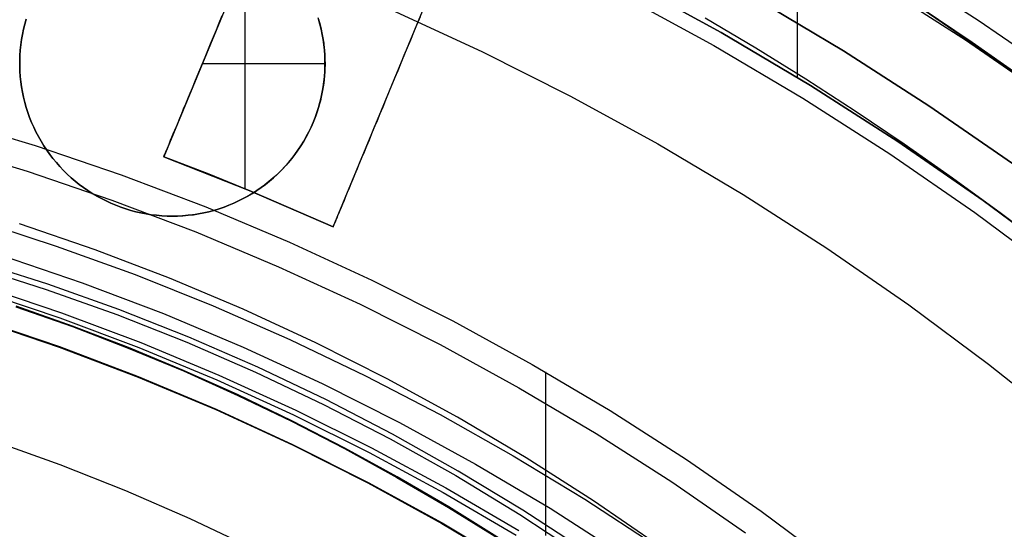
# Model space of a CAD drawing. Header units: millimetres. Extents: x 9001 to 10165, y -167 to 850.
# Tile 128 of 216: x 9588.22 to 9596.28, y 500.18 to 504.35. Entities that reach past the tile are written whole.
import ezdxf

# ---------------------------------------------------------------- set-up
doc = ezdxf.new("R2010")
doc.units = ezdxf.units.MM
for name, color, linetype in [('1', 7, 'Continuous'), ('COLOR EXT', 7, 'Continuous'), ('luz', 7, 'Continuous')]:
    doc.layers.add(name, color=color, linetype=linetype)

msp = doc.modelspace()

# ---------------------------------------------------------------- linework, layer by layer
at = {"layer": '1', "color": 250, "true_color": 0x111111}
for p, q in [((9594.5816, 505.0361, 250.75), (9594.5816, 503.8735, 250.75)), ((9595.2146, 504.6584, 250.75), (9595.9595, 504.1814, 250.75)), ((9595.2146, 504.6584, 246.75), (9595.9595, 504.1814, 246.75)), ((9593.9587, 504.2406, 250.75), (9593.213, 504.6485, 250.75)), ((9593.213, 504.6485, 246.75), (9593.9587, 504.2406, 246.75)), ((9593.157, 504.5418, 236.4877), (9593.899, 504.1358, 236.4877)), ((9595.5098, 504.5011, 98.1904), (9596.175, 504.045, 98.1904)), ((9591.2599, 504.4271, 236.8644), (9591.9992, 504.0867, 236.8644)), ((9596.0139, 504.16, 242.75), (9595.5973, 504.4403, 242.75)), ((9594.242, 504.1128, 242.75), (9593.8269, 504.3583, 242.75)), ((9594.6899, 503.8071, 250.75), (9593.9587, 504.2406, 250.75)), ((9593.9587, 504.2406, 246.75), (9594.6899, 503.8071, 246.75)), ((9595.9595, 504.1814, 250.75), (9596.6874, 503.6789, 250.75)), ((9595.9595, 504.1814, 246.75), (9596.6874, 503.6789, 246.75)), ((9593.899, 504.1358, 236.4877), (9594.6266, 503.7045, 236.4877)), ((9594.6523, 503.8592, 242.75), (9594.242, 504.1128, 242.75)), ((9596.4251, 503.8716, 242.75), (9596.0139, 504.16, 242.75)), ((9591.9992, 504.0867, 236.8644), (9592.7262, 503.721, 236.8644)), ((9596.175, 504.045, 98.1904), (9596.8245, 503.5666, 98.1904)), ((9595.0576, 503.5976, 242.75), (9594.6523, 503.8592, 242.75)), ((9595.4057, 503.3487, 250.75), (9594.6899, 503.8071, 250.75)), ((9594.6899, 503.8071, 246.75), (9595.4057, 503.3487, 246.75)), ((9592.7262, 503.721, 236.8644), (9593.4402, 503.3304, 236.8644)), ((9594.6266, 503.7045, 236.4877), (9595.3389, 503.2483, 236.4877)), ((9587.6329, 503.5311, 96.1312), (9588.3434, 503.3164, 96.1312)), ((9587.6329, 503.5311, 48.3312), (9588.3434, 503.3164, 48.3312)), ((9595.458, 503.3282, 242.75), (9595.0576, 503.5976, 242.75)), ((9587.5729, 503.3192, 231.0025), (9588.2761, 503.1068, 231.0025)), ((9588.3434, 503.3164, 96.1312), (9589.046, 503.0773, 96.1312)), ((9588.3434, 503.3164, 48.3312), (9589.046, 503.0773, 48.3312)), ((9593.4402, 503.3304, 236.8644), (9594.1403, 502.9154, 236.8644)), ((9596.1052, 502.8658, 250.75), (9595.4057, 503.3487, 250.75)), ((9595.4057, 503.3487, 246.75), (9596.1052, 502.8658, 246.75)), ((9595.8532, 503.051, 242.75), (9595.458, 503.3282, 242.75)), ((9595.3389, 503.2483, 236.4877), (9596.035, 502.7678, 236.4877)), ((9588.2761, 503.1068, 231.0025), (9588.9715, 502.8701, 231.0025)), ((9589.046, 503.0773, 96.1312), (9589.74, 502.8141, 96.1312)), ((9589.046, 503.0773, 48.3312), (9589.74, 502.8141, 48.3312)), ((9596.2431, 502.7664, 242.75), (9595.8532, 503.051, 242.75)), ((9594.1403, 502.9154, 236.8644), (9594.8256, 502.4765, 236.8644)), ((9588.9715, 502.8701, 231.0025), (9589.6584, 502.6096, 231.0025)), ((9589.74, 502.8141, 96.1312), (9590.4244, 502.5271, 96.1312)), ((9589.74, 502.8141, 48.3312), (9590.4244, 502.5271, 48.3312)), ((9596.7877, 502.3591, 250.75), (9596.1052, 502.8658, 250.75)), ((9596.1052, 502.8658, 246.75), (9596.7877, 502.3591, 246.75)), ((9596.035, 502.7678, 236.4877), (9596.7142, 502.2636, 236.4877)), ((9596.6277, 502.4743, 242.75), (9596.2431, 502.7664, 242.75)), ((9587.8623, 502.7071, 222.7), (9588.5156, 502.4948, 222.7)), ((9588.8324, 502.4643, 222.7), (9588.2136, 502.6769, 222.7)), ((9589.6584, 502.6096, 231.0025), (9590.3358, 502.3256, 231.0025)), ((9588.5156, 502.4948, 222.7), (9589.1616, 502.261, 222.7)), ((9590.4244, 502.5271, 96.1312), (9591.0986, 502.2167, 96.1312)), ((9590.4244, 502.5271, 48.3312), (9591.0986, 502.2167, 48.3312)), ((9588.0565, 502.423, 231.7015), (9588.7285, 502.1944, 231.7015)), ((9589.4436, 502.2309, 222.7), (9588.8324, 502.4643, 222.7)), ((9594.8256, 502.4765, 236.8644), (9595.4954, 502.0142, 236.8644)), ((9587.8457, 502.3269, 96.1312), (9588.4317, 502.1404, 96.1312)), ((9588.446, 502.1816, 48.3312), (9587.8587, 502.3686, 48.3312)), ((9590.3358, 502.3256, 231.0025), (9591.0031, 502.0183, 231.0025)), ((9589.1616, 502.261, 222.7), (9589.7995, 502.006, 222.7)), ((9587.9027, 502.1679, 48.3312), (9588.5588, 501.9472, 48.3312)), ((9589.0266, 501.9749, 48.3312), (9588.446, 502.1816, 48.3312)), ((9588.7285, 502.1944, 231.7015), (9589.3922, 501.9427, 231.7015)), ((9590.0466, 501.9769, 222.7), (9589.4436, 502.2309, 222.7)), ((9591.0986, 502.2167, 96.1312), (9591.7616, 501.8832, 96.1312)), ((9591.0986, 502.2167, 48.3312), (9591.7616, 501.8832, 48.3312)), ((9587.8896, 502.1266, 96.1312), (9588.5443, 501.9064, 96.1312)), ((9588.4317, 502.1404, 96.1312), (9589.0111, 501.9341, 96.1312)), ((9588.1855, 501.9984, 144.4031), (9588.6477, 501.8357, 144.4031)), ((9588.6491, 501.8396, 223.4679), (9588.1868, 502.0024, 223.4679)), ((9589.7995, 502.006, 222.7), (9590.4286, 501.7301, 222.7)), ((9591.0031, 502.0183, 231.0025), (9591.6593, 501.6882, 231.0025)), ((9595.4954, 502.0142, 236.8644), (9596.1488, 501.529, 236.8644)), ((9588.5588, 501.9472, 48.3312), (9589.2069, 501.7043, 48.3312)), ((9589.0111, 501.9341, 96.1312), (9589.5832, 501.7084, 96.1312)), ((9589.5999, 501.7487, 48.3312), (9589.0266, 501.9749, 48.3312)), ((9589.3922, 501.9427, 231.7015), (9590.0468, 501.6682, 231.7015)), ((9590.6407, 501.7028, 222.7), (9590.0466, 501.9769, 222.7)), ((9588.5392, 501.6682, 107.4778), (9587.8855, 501.8906, 107.4778)), ((9587.8855, 501.8906, 125.9405), (9588.5392, 501.6682, 125.9405)), ((9587.8868, 501.8945, 225.2), (9588.5406, 501.672, 225.2)), ((9587.8868, 501.8945, 224.334), (9588.5406, 501.672, 224.334)), ((9588.5443, 501.9064, 96.1312), (9589.191, 501.664, 96.1312)), ((9588.6477, 501.8357, 144.4031), (9589.1045, 501.6603, 144.4031)), ((9589.106, 501.6642, 223.4679), (9588.6491, 501.8396, 223.4679)), ((9591.7616, 501.8832, 96.1312), (9592.4128, 501.527, 96.1312)), ((9591.7616, 501.8832, 48.3312), (9592.4128, 501.527, 48.3312)), ((9589.2069, 501.7043, 48.3312), (9589.8464, 501.4394, 48.3312)), ((9589.5832, 501.7084, 96.1312), (9590.1474, 501.4634, 96.1312)), ((9590.1653, 501.5033, 48.3312), (9589.5999, 501.7487, 48.3312)), ((9590.4286, 501.7301, 222.7), (9591.0482, 501.4335, 222.7)), ((9591.2252, 501.4088, 222.7), (9590.6407, 501.7028, 222.7)), ((9591.6593, 501.6882, 231.0025), (9592.3038, 501.3357, 231.0025)), ((9589.1849, 501.4233, 107.4778), (9588.5392, 501.6682, 107.4778)), ((9588.5392, 501.6682, 125.9405), (9589.1849, 501.4233, 125.9405)), ((9588.5406, 501.672, 225.2), (9589.1864, 501.4271, 225.2)), ((9588.5406, 501.672, 224.334), (9589.1864, 501.4271, 224.334)), ((9589.1045, 501.6603, 144.4031), (9589.556, 501.4726, 144.4031)), ((9589.5576, 501.4764, 223.4679), (9589.106, 501.6642, 223.4679)), ((9589.191, 501.664, 96.1312), (9589.8292, 501.3997, 96.1312)), ((9590.0468, 501.6682, 231.7015), (9590.6915, 501.3713, 231.7015)), ((9592.4128, 501.527, 96.1312), (9593.0512, 501.1485, 96.1312)), ((9592.4128, 501.527, 48.3312), (9593.0512, 501.1485, 48.3312)), ((9596.1488, 501.529, 236.8644), (9596.7851, 501.0216, 236.8644)), ((9589.556, 501.4726, 144.4031), (9590.0019, 501.2727, 144.4031)), ((9590.0036, 501.2765, 223.4679), (9589.5576, 501.4764, 223.4679)), ((9589.8464, 501.4394, 48.3312), (9590.4765, 501.1529, 48.3312)), ((9590.1474, 501.4634, 96.1312), (9590.7029, 501.1996, 96.1312)), ((9590.722, 501.2389, 48.3312), (9590.1653, 501.5033, 48.3312)), ((9591.0482, 501.4335, 222.7), (9591.6577, 501.1166, 222.7)), ((9592.5201, 501.4654, 96.1312), (9592.5201, 500.1263, 96.1312)), ((9592.5201, 501.4654, 48.3312), (9592.5201, 500.1784, 48.3312)), ((9589.8217, 501.1563, 107.4778), (9589.1849, 501.4233, 107.4778)), ((9589.1849, 501.4233, 125.9405), (9589.8217, 501.1563, 125.9405)), ((9589.1864, 501.4271, 225.2), (9589.8233, 501.1601, 225.2)), ((9589.1864, 501.4271, 224.334), (9589.8233, 501.1601, 224.334)), ((9589.8292, 501.3997, 96.1312), (9590.4579, 501.1138, 96.1312)), ((9590.6915, 501.3713, 231.7015), (9591.3256, 501.0524, 231.7015)), ((9591.7995, 501.0952, 222.7), (9591.2252, 501.4088, 222.7)), ((9590.0019, 501.2727, 144.4031), (9590.442, 501.0609, 144.4031)), ((9590.4438, 501.0646, 223.4679), (9590.0036, 501.2765, 223.4679)), ((9592.3038, 501.3357, 231.0025), (9592.9357, 500.9611, 231.0025)), ((9590.7029, 501.1996, 96.1312), (9591.2492, 500.9171, 96.1312)), ((9591.2695, 500.9558, 48.3312), (9590.722, 501.2389, 48.3312)), ((9590.4489, 500.8675, 107.4778), (9589.8217, 501.1563, 107.4778)), ((9589.8217, 501.1563, 125.9405), (9590.4489, 500.8675, 125.9405)), ((9589.8233, 501.1601, 225.2), (9590.4506, 500.8712, 225.2)), ((9589.8233, 501.1601, 224.334), (9590.4506, 500.8712, 224.334)), ((9590.4579, 501.1138, 96.1312), (9591.0765, 500.8065, 96.1312)), ((9590.4765, 501.1529, 48.3312), (9591.0965, 500.8449, 48.3312)), ((9591.6577, 501.1166, 222.7), (9592.2564, 500.7797, 222.7)), ((9593.0512, 501.1485, 96.1312), (9593.6762, 500.7482, 96.1312)), ((9593.0512, 501.1485, 48.3312), (9593.6762, 500.7482, 48.3312)), ((9590.442, 501.0609, 144.4031), (9590.8763, 500.8375, 144.4031)), ((9590.8781, 500.8412, 223.4679), (9590.4438, 501.0646, 223.4679)), ((9591.3256, 501.0524, 231.7015), (9591.9483, 500.7117, 231.7015)), ((9592.3628, 500.7625, 222.7), (9591.7995, 501.0952, 222.7)), ((9591.8071, 500.6544, 48.3312), (9591.2695, 500.9558, 48.3312)), ((9592.9357, 500.9611, 231.0025), (9593.5543, 500.5649, 231.0025)), ((9588.0034, 500.8997, 145.4778), (9588.5455, 500.7067, 145.4778)), ((9591.0657, 500.5572, 107.4778), (9590.4489, 500.8675, 107.4778)), ((9590.4489, 500.8675, 125.9405), (9591.0657, 500.5572, 125.9405)), ((9590.4506, 500.8712, 225.2), (9591.0676, 500.5609, 225.2)), ((9590.4506, 500.8712, 224.334), (9591.0676, 500.5609, 224.334)), ((9591.2492, 500.9171, 96.1312), (9591.7857, 500.6164, 96.1312)), ((9590.8763, 500.8375, 144.4031), (9591.3045, 500.6027, 144.4031)), ((9591.3064, 500.6064, 223.4679), (9590.8781, 500.8412, 223.4679)), ((9591.0765, 500.8065, 96.1312), (9591.6843, 500.4783, 96.1312)), ((9591.0965, 500.8449, 48.3312), (9591.7055, 500.516, 48.3312)), ((9588.5455, 500.7067, 145.4778), (9589.0808, 500.4955, 145.4778)), ((9591.9483, 500.7117, 231.7015), (9592.5589, 500.3498, 231.7015)), ((9592.2564, 500.7797, 222.7), (9592.8436, 500.4231, 222.7)), ((9592.9146, 500.4109, 222.7), (9592.3628, 500.7625, 222.7)), ((9593.6762, 500.7482, 96.1312), (9594.287, 500.3266, 96.1312)), ((9593.6762, 500.7482, 48.3312), (9594.287, 500.3266, 48.3312)), ((9592.3343, 500.3351, 48.3312), (9591.8071, 500.6544, 48.3312)), ((9591.6715, 500.2258, 107.4778), (9591.0657, 500.5572, 107.4778)), ((9591.0657, 500.5572, 125.9405), (9591.6715, 500.2258, 125.9405)), ((9591.0676, 500.5609, 225.2), (9591.6735, 500.2294, 225.2)), ((9591.0676, 500.5609, 224.334), (9591.6735, 500.2294, 224.334)), ((9591.3045, 500.6027, 144.4031), (9591.7265, 500.3568, 144.4031)), ((9591.7285, 500.3604, 223.4679), (9591.3064, 500.6064, 223.4679)), ((9591.7857, 500.6164, 96.1312), (9592.3117, 500.2977, 96.1312)), ((9593.5543, 500.5649, 231.0025), (9594.1589, 500.1476, 231.0025)), ((9589.0808, 500.4955, 145.4778), (9589.6087, 500.2663, 145.4778)), ((9591.6843, 500.4783, 96.1312), (9592.2805, 500.1296, 96.1312)), ((9591.7055, 500.516, 48.3312), (9592.303, 500.1665, 48.3312)), ((9592.8436, 500.4231, 222.7), (9593.4187, 500.0474, 222.7)), ((9593.4542, 500.0409, 222.7), (9592.9146, 500.4109, 222.7)), ((9591.7265, 500.3568, 144.4031), (9592.1421, 500.1, 144.4031)), ((9592.1442, 500.1036, 223.4679), (9591.7285, 500.3604, 223.4679)), ((9592.8503, 499.998, 48.3312), (9592.3343, 500.3351, 48.3312)), ((9592.5589, 500.3498, 231.7015), (9593.1566, 499.9669, 231.7015)), ((9594.287, 500.3266, 96.1312), (9594.8829, 499.8842, 96.1312)), ((9594.287, 500.3266, 48.3312), (9594.8829, 499.8842, 48.3312)), ((9589.6087, 500.2663, 145.4778), (9590.1285, 500.0194, 145.4778)), ((9592.2655, 499.8737, 107.4778), (9591.6715, 500.2258, 107.4778)), ((9591.6715, 500.2258, 125.9405), (9592.2655, 499.8737, 125.9405)), ((9591.6735, 500.2294, 225.2), (9592.2676, 499.8772, 225.2)), ((9591.6735, 500.2294, 224.334), (9592.2676, 499.8772, 224.334)), ((9592.3117, 500.2977, 96.1312), (9592.8266, 499.9614, 96.1312))]:
    msp.add_line(p, q, dxfattribs=at)
at = {"layer": 'COLOR EXT', "color": 30, "true_color": 0xff8d00}
for p, q in [((9593.5112, 513.1603, 21.4121), (9589.3957, 503.2247, 21.4121)), ((9590.7816, 502.6506, 21.4121), (9594.8971, 512.5863, 21.4121)), ((9590.7816, 502.6506, 19.7621), (9592.0259, 505.6548, 19.7621)), ((9590.1466, 505.0375, 21.2621), (9589.3957, 503.2247, 21.2621)), ((9590.0578, 504.8229, 21.2621), (9590.0578, 502.9644, 21.2621)), ((9594.2467, 504.5195, 16.2621), (9594.9604, 504.0925, 16.2621)), ((9594.2467, 504.5195, 19.7621), (9594.9604, 504.0925, 19.7621)), ((9594.9604, 504.0925, 18.0121), (9594.2467, 504.5195, 18.0121)), ((9588.2691, 504.3508, 19.7621), (9588.2574, 504.3093, 19.7621)), ((9588.2691, 504.3508, 16.2621), (9588.2574, 504.3093, 16.2621)), ((9588.2574, 504.3093, 18.0121), (9588.2691, 504.3508, 18.0121)), ((9589.8501, 504.3216, 26.3894), (9589.8747, 504.381, 26.4166)), ((9590.6582, 504.3641, 21.2621), (9590.6704, 504.3227, 21.2621)), ((9590.674, 504.3093, 16.2621), (9590.6623, 504.3508, 16.2621)), ((9590.6623, 504.3508, 18.7621), (9590.674, 504.3093, 18.7621)), ((9591.4939, 504.3705, 26.5573), (9591.4673, 504.3062, 26.5512)), ((9588.247, 504.2674, 19.7621), (9588.2382, 504.2252, 19.7621)), ((9588.247, 504.2674, 16.2621), (9588.2382, 504.2252, 16.2621)), ((9588.2382, 504.2252, 18.0121), (9588.247, 504.2674, 18.0121)), ((9588.2574, 504.3093, 19.7621), (9588.247, 504.2674, 19.7621)), ((9588.2574, 504.3093, 16.2621), (9588.247, 504.2674, 16.2621)), ((9588.247, 504.2674, 18.0121), (9588.2574, 504.3093, 18.0121)), ((9589.8021, 504.2057, 26.3282), (9589.8259, 504.2632, 26.3599)), ((9589.8259, 504.2632, 26.3599), (9589.8501, 504.3216, 26.3894)), ((9590.6704, 504.3227, 21.2621), (9590.6812, 504.2809, 21.2621)), ((9590.6844, 504.2674, 16.2621), (9590.674, 504.3093, 16.2621)), ((9590.674, 504.3093, 18.7621), (9590.6844, 504.2674, 18.7621)), ((9590.6812, 504.2809, 21.2621), (9590.6905, 504.2388, 21.2621)), ((9590.6932, 504.2252, 16.2621), (9590.6844, 504.2674, 16.2621)), ((9590.6844, 504.2674, 18.7621), (9590.6932, 504.2252, 18.7621)), ((9591.4673, 504.3062, 26.5512), (9591.4408, 504.2422, 26.5427)), ((9588.2307, 504.1827, 19.7621), (9588.2248, 504.1399, 19.7621)), ((9588.2307, 504.1827, 16.2621), (9588.2248, 504.1399, 16.2621)), ((9588.2248, 504.1399, 18.0121), (9588.2307, 504.1827, 18.0121)), ((9588.2382, 504.2252, 19.7621), (9588.2307, 504.1827, 19.7621)), ((9588.2382, 504.2252, 16.2621), (9588.2307, 504.1827, 16.2621)), ((9588.2307, 504.1827, 18.0121), (9588.2382, 504.2252, 18.0121)), ((9589.7787, 504.1492, 26.2943), (9589.8021, 504.2057, 26.3282)), ((9590.6905, 504.2388, 21.2621), (9590.6984, 504.1964, 21.2621)), ((9590.7006, 504.1827, 16.2621), (9590.6932, 504.2252, 16.2621)), ((9590.6932, 504.2252, 18.7621), (9590.7006, 504.1827, 18.7621)), ((9590.6984, 504.1964, 21.2621), (9590.7048, 504.1538, 21.2621)), ((9590.7066, 504.1399, 16.2621), (9590.7006, 504.1827, 16.2621)), ((9590.7006, 504.1827, 18.7621), (9590.7066, 504.1399, 18.7621)), ((9591.4144, 504.1785, 26.5318), (9591.3882, 504.1151, 26.5185)), ((9591.4408, 504.2422, 26.5427), (9591.4144, 504.1785, 26.5318)), ((9588.2203, 504.097, 19.7621), (9588.2174, 504.054, 19.7621)), ((9588.2203, 504.097, 16.2621), (9588.2174, 504.054, 16.2621)), ((9588.2174, 504.054, 18.0121), (9588.2203, 504.097, 18.0121)), ((9588.2248, 504.1399, 19.7621), (9588.2203, 504.097, 19.7621)), ((9588.2248, 504.1399, 16.2621), (9588.2203, 504.097, 16.2621)), ((9588.2203, 504.097, 18.0121), (9588.2248, 504.1399, 18.0121)), ((9589.7334, 504.0398, 26.2204), (9589.7558, 504.0939, 26.2584)), ((9589.7558, 504.0939, 26.2584), (9589.7787, 504.1492, 26.2943)), ((9590.7048, 504.1538, 21.2621), (9590.7098, 504.1109, 21.2621)), ((9590.711, 504.097, 16.2621), (9590.7066, 504.1399, 16.2621)), ((9590.7066, 504.1399, 18.7621), (9590.711, 504.097, 18.7621)), ((9590.7098, 504.1109, 21.2621), (9590.7132, 504.0679, 21.2621)), ((9590.714, 504.054, 16.2621), (9590.711, 504.097, 16.2621)), ((9590.711, 504.097, 18.7621), (9590.714, 504.054, 18.7621)), ((9591.3882, 504.1151, 26.5185), (9591.3621, 504.0523, 26.5028)), ((9594.9604, 504.0925, 16.2621), (9595.6595, 503.642, 16.2621)), ((9594.9604, 504.0925, 19.7621), (9595.6595, 503.642, 19.7621)), ((9595.6595, 503.642, 18.0121), (9594.9604, 504.0925, 18.0121)), ((9588.2174, 504.054, 19.7621), (9588.2159, 504.0108, 19.7621)), ((9588.2174, 504.054, 16.2621), (9588.2159, 504.0108, 16.2621)), ((9588.2159, 504.0108, 18.0121), (9588.2174, 504.054, 18.0121)), ((9589.7115, 503.987, 26.1803), (9589.7334, 504.0398, 26.2204)), ((9590.7132, 504.0679, 21.2621), (9590.7152, 504.0248, 21.2621)), ((9590.7155, 504.0108, 16.2621), (9590.714, 504.054, 16.2621)), ((9590.714, 504.054, 18.7621), (9590.7155, 504.0108, 18.7621)), ((9590.7152, 504.0248, 21.2621), (9590.7157, 503.9817, 21.2621)), ((9591.3621, 504.0523, 26.5028), (9591.3363, 503.9899, 26.4848)), ((9588.2159, 504.0108, 19.7621), (9588.2159, 503.9677, 19.7621)), ((9588.2159, 504.0108, 16.2621), (9588.2159, 503.9677, 16.2621)), ((9588.2159, 503.9677, 18.0121), (9588.2159, 504.0108, 18.0121)), ((9588.2159, 503.9677, 19.7621), (9588.2174, 503.9246, 19.7621)), ((9588.2159, 503.9677, 16.2621), (9588.2174, 503.9246, 16.2621)), ((9588.2174, 503.9246, 18.0121), (9588.2159, 503.9677, 18.0121)), ((9589.6694, 503.8853, 26.0944), (9589.6902, 503.9354, 26.1383)), ((9589.6902, 503.9354, 26.1383), (9589.7115, 503.987, 26.1803)), ((9590.7157, 503.9852, 21.2621), (9589.7108, 503.9852, 21.2621)), ((9590.7147, 503.9386, 21.2621), (9590.7122, 503.8955, 21.2621)), ((9590.714, 503.9246, 16.2621), (9590.7155, 503.9677, 16.2621)), ((9590.7155, 503.9677, 18.7621), (9590.714, 503.9246, 18.7621)), ((9590.7157, 503.9817, 21.2621), (9590.7147, 503.9386, 21.2621)), ((9590.7155, 503.9677, 16.2621), (9590.7155, 504.0108, 16.2621)), ((9590.7155, 504.0108, 18.7621), (9590.7155, 503.9677, 18.7621)), ((9590.7157, 503.9893, 21.2621), (9590.7157, 503.9893, 16.2621)), ((9591.3363, 503.9899, 26.4848), (9591.3108, 503.9282, 26.4644)), ((9588.2174, 503.9246, 19.7621), (9588.2203, 503.8815, 19.7621)), ((9588.2174, 503.9246, 16.2621), (9588.2203, 503.8815, 16.2621)), ((9588.2203, 503.8815, 18.0121), (9588.2174, 503.9246, 18.0121)), ((9588.2203, 503.8815, 19.7621), (9588.2248, 503.8386, 19.7621)), ((9588.2203, 503.8815, 16.2621), (9588.2248, 503.8386, 16.2621)), ((9588.2248, 503.8386, 18.0121), (9588.2203, 503.8815, 18.0121)), ((9589.6492, 503.8366, 26.0486), (9589.6694, 503.8853, 26.0944)), ((9590.7082, 503.8526, 21.2621), (9590.7027, 503.8098, 21.2621)), ((9590.7066, 503.8386, 16.2621), (9590.711, 503.8815, 16.2621)), ((9590.711, 503.8815, 18.7621), (9590.7066, 503.8386, 18.7621)), ((9590.7122, 503.8955, 21.2621), (9590.7082, 503.8526, 21.2621)), ((9590.711, 503.8815, 16.2621), (9590.714, 503.9246, 16.2621)), ((9590.714, 503.9246, 18.7621), (9590.711, 503.8815, 18.7621)), ((9591.2855, 503.8672, 26.4416), (9591.2605, 503.807, 26.4166)), ((9591.3108, 503.9282, 26.4644), (9591.2855, 503.8672, 26.4416)), ((9588.2248, 503.8386, 19.7621), (9588.2307, 503.7958, 19.7621)), ((9588.2248, 503.8386, 16.2621), (9588.2307, 503.7958, 16.2621)), ((9588.2307, 503.7958, 18.0121), (9588.2248, 503.8386, 18.0121)), ((9588.2307, 503.7958, 19.7621), (9588.2382, 503.7533, 19.7621)), ((9588.2307, 503.7958, 16.2621), (9588.2382, 503.7533, 16.2621)), ((9588.2382, 503.7533, 18.0121), (9588.2307, 503.7958, 18.0121)), ((9589.6108, 503.7438, 25.9516), (9589.6297, 503.7894, 26.001)), ((9589.6297, 503.7894, 26.001), (9589.6492, 503.8366, 26.0486)), ((9590.6932, 503.7533, 16.2621), (9590.7006, 503.7958, 16.2621)), ((9590.7006, 503.7958, 18.7621), (9590.6932, 503.7533, 18.7621)), ((9590.7027, 503.8098, 21.2621), (9590.6958, 503.7672, 21.2621)), ((9590.7006, 503.7958, 16.2621), (9590.7066, 503.8386, 16.2621)), ((9590.7066, 503.8386, 18.7621), (9590.7006, 503.7958, 18.7621)), ((9591.2605, 503.807, 26.4166), (9591.2359, 503.7476, 26.3894)), ((9588.2382, 503.7533, 19.7621), (9588.247, 503.7111, 19.7621)), ((9588.2382, 503.7533, 16.2621), (9588.247, 503.7111, 16.2621)), ((9588.247, 503.7111, 18.0121), (9588.2382, 503.7533, 18.0121)), ((9588.247, 503.7111, 19.7621), (9588.2574, 503.6692, 19.7621)), ((9588.247, 503.7111, 16.2621), (9588.2574, 503.6692, 16.2621)), ((9588.2574, 503.6692, 18.0121), (9588.247, 503.7111, 18.0121)), ((9589.575, 503.6574, 25.8479), (9589.5925, 503.6998, 25.9006)), ((9589.5925, 503.6998, 25.9006), (9589.6108, 503.7438, 25.9516)), ((9590.674, 503.6692, 16.2621), (9590.6844, 503.7111, 16.2621)), ((9590.6844, 503.7111, 18.7621), (9590.674, 503.6692, 18.7621)), ((9590.6874, 503.7249, 21.2621), (9590.6776, 503.6829, 21.2621)), ((9590.6844, 503.7111, 16.2621), (9590.6932, 503.7533, 16.2621)), ((9590.6932, 503.7533, 18.7621), (9590.6844, 503.7111, 18.7621)), ((9590.6958, 503.7672, 21.2621), (9590.6874, 503.7249, 21.2621)), ((9591.2117, 503.6891, 26.3599), (9591.1879, 503.6317, 26.3282)), ((9591.2359, 503.7476, 26.3894), (9591.2117, 503.6891, 26.3599)), ((9588.2574, 503.6692, 19.7621), (9588.2691, 503.6277, 19.7621)), ((9588.2574, 503.6692, 16.2621), (9588.2691, 503.6277, 16.2621)), ((9588.2691, 503.6277, 18.0121), (9588.2574, 503.6692, 18.0121)), ((9588.2691, 503.6277, 19.7621), (9588.2823, 503.5866, 19.7621)), ((9588.2691, 503.6277, 16.2621), (9588.2823, 503.5866, 16.2621)), ((9588.2823, 503.5866, 18.0121), (9588.2691, 503.6277, 18.0121)), ((9589.5421, 503.578, 25.7379), (9589.5582, 503.6168, 25.7936)), ((9589.5582, 503.6168, 25.7936), (9589.575, 503.6574, 25.8479)), ((9590.6491, 503.5866, 16.2621), (9590.6623, 503.6277, 16.2621)), ((9590.6623, 503.6277, 18.7621), (9590.6491, 503.5866, 18.7621)), ((9590.6663, 503.6413, 21.2621), (9590.6536, 503.6001, 21.2621)), ((9590.6623, 503.6277, 16.2621), (9590.674, 503.6692, 16.2621)), ((9590.674, 503.6692, 18.7621), (9590.6623, 503.6277, 18.7621)), ((9590.6776, 503.6829, 21.2621), (9590.6663, 503.6413, 21.2621)), ((9591.1879, 503.6317, 26.3282), (9591.1645, 503.5752, 26.2943)), ((9595.6595, 503.642, 16.2621), (9596.3432, 503.1685, 16.2621)), ((9595.6595, 503.642, 19.7621), (9596.3432, 503.1685, 19.7621)), ((9596.3432, 503.1685, 18.0121), (9595.6595, 503.642, 18.0121)), ((9588.2823, 503.5866, 19.7621), (9588.2969, 503.546, 19.7621)), ((9588.2823, 503.5866, 16.2621), (9588.2969, 503.546, 16.2621)), ((9588.2969, 503.546, 18.0121), (9588.2823, 503.5866, 18.0121)), ((9588.2969, 503.546, 19.7621), (9588.3129, 503.5059, 19.7621)), ((9588.2969, 503.546, 16.2621), (9588.3129, 503.5059, 16.2621)), ((9588.3129, 503.5059, 18.0121), (9588.2969, 503.546, 18.0121)), ((9589.5122, 503.5058, 25.6221), (9589.5268, 503.5409, 25.6807)), ((9589.5268, 503.5409, 25.6807), (9589.5421, 503.578, 25.7379)), ((9590.6185, 503.5059, 16.2621), (9590.6345, 503.546, 16.2621)), ((9590.6345, 503.546, 18.7621), (9590.6185, 503.5059, 18.7621)), ((9590.6394, 503.5593, 21.2621), (9590.6239, 503.5191, 21.2621)), ((9590.6345, 503.546, 16.2621), (9590.6491, 503.5866, 16.2621)), ((9590.6491, 503.5866, 18.7621), (9590.6345, 503.546, 18.7621)), ((9590.6536, 503.6001, 21.2621), (9590.6394, 503.5593, 21.2621)), ((9591.1645, 503.5752, 26.2943), (9591.1416, 503.5199, 26.2584)), ((9588.3129, 503.5059, 19.7621), (9588.3303, 503.4664, 19.7621)), ((9588.3129, 503.5059, 16.2621), (9588.3303, 503.4664, 16.2621)), ((9588.3303, 503.4664, 18.0121), (9588.3129, 503.5059, 18.0121)), ((9588.3303, 503.4664, 19.7621), (9588.349, 503.4275, 19.7621)), ((9588.3303, 503.4664, 16.2621), (9588.349, 503.4275, 16.2621)), ((9588.349, 503.4275, 18.0121), (9588.3303, 503.4664, 18.0121)), ((9589.4855, 503.4413, 25.5012), (9589.4984, 503.4726, 25.5623)), ((9589.4984, 503.4726, 25.5623), (9589.5122, 503.5058, 25.6221)), ((9590.5824, 503.4275, 16.2621), (9590.6011, 503.4664, 16.2621)), ((9590.6011, 503.4664, 18.7621), (9590.5824, 503.4275, 18.7621)), ((9590.607, 503.4794, 21.2621), (9590.5887, 503.4403, 21.2621)), ((9590.6011, 503.4664, 16.2621), (9590.6185, 503.5059, 16.2621)), ((9590.6185, 503.5059, 18.7621), (9590.6011, 503.4664, 18.7621)), ((9590.6239, 503.5191, 21.2621), (9590.607, 503.4794, 21.2621)), ((9591.1192, 503.4658, 26.2204), (9591.0973, 503.4129, 26.1803)), ((9591.1416, 503.5199, 26.2584), (9591.1192, 503.4658, 26.2204)), ((9588.349, 503.4275, 19.7621), (9588.3691, 503.3893, 19.7621)), ((9588.349, 503.4275, 16.2621), (9588.3691, 503.3893, 16.2621)), ((9588.3691, 503.3893, 18.0121), (9588.349, 503.4275, 18.0121)), ((9588.3691, 503.3893, 19.7621), (9588.3904, 503.3518, 19.7621)), ((9588.3691, 503.3893, 16.2621), (9588.3904, 503.3518, 16.2621)), ((9588.3904, 503.3518, 18.0121), (9588.3691, 503.3893, 18.0121)), ((9589.4516, 503.3595, 25.3115), (9589.462, 503.3847, 25.3757)), ((9589.462, 503.3847, 25.3757), (9589.4733, 503.412, 25.439)), ((9589.4733, 503.412, 25.439), (9589.4855, 503.4413, 25.5012)), ((9590.541, 503.3518, 16.2621), (9590.5623, 503.3893, 16.2621)), ((9590.5623, 503.3893, 18.7621), (9590.541, 503.3518, 18.7621)), ((9590.5691, 503.4019, 21.2621), (9590.5482, 503.3642, 21.2621)), ((9590.5623, 503.3893, 16.2621), (9590.5824, 503.4275, 16.2621)), ((9590.5824, 503.4275, 18.7621), (9590.5623, 503.3893, 18.7621)), ((9590.5887, 503.4403, 21.2621), (9590.5691, 503.4019, 21.2621)), ((9591.0973, 503.4129, 26.1803), (9591.076, 503.3614, 26.1383)), ((9588.3904, 503.3518, 19.7621), (9588.4131, 503.3151, 19.7621)), ((9588.3904, 503.3518, 16.2621), (9588.4131, 503.3151, 16.2621)), ((9588.4131, 503.3151, 18.0121), (9588.3904, 503.3518, 18.0121)), ((9588.4131, 503.3151, 19.7621), (9588.437, 503.2792, 19.7621)), ((9588.4131, 503.3151, 16.2621), (9588.437, 503.2792, 16.2621)), ((9588.437, 503.2792, 18.0121), (9588.4131, 503.3151, 18.0121)), ((9589.4185, 503.2797, 25.0461), (9589.4255, 503.2964, 25.1135)), ((9589.4255, 503.2964, 25.1135), (9589.4333, 503.3153, 25.1803)), ((9589.4333, 503.3153, 25.1803), (9589.442, 503.3363, 25.2463)), ((9589.442, 503.3363, 25.2463), (9589.4516, 503.3595, 25.3115)), ((9590.5025, 503.291, 21.2621), (9590.4778, 503.2557, 21.2621)), ((9590.4944, 503.2792, 16.2621), (9590.5183, 503.3151, 16.2621)), ((9590.5183, 503.3151, 18.7621), (9590.4944, 503.2792, 18.7621)), ((9590.526, 503.3272, 21.2621), (9590.5025, 503.291, 21.2621)), ((9590.5183, 503.3151, 16.2621), (9590.541, 503.3518, 16.2621)), ((9590.541, 503.3518, 18.7621), (9590.5183, 503.3151, 18.7621)), ((9590.5482, 503.3642, 21.2621), (9590.526, 503.3272, 21.2621)), ((9591.0552, 503.3113, 26.0944), (9591.035, 503.2626, 26.0486)), ((9591.076, 503.3614, 26.1383), (9591.0552, 503.3113, 26.0944)), ((9588.437, 503.2792, 19.7621), (9588.4621, 503.2441, 19.7621)), ((9588.437, 503.2792, 16.2621), (9588.4621, 503.2441, 16.2621)), ((9588.4621, 503.2441, 18.0121), (9588.437, 503.2792, 18.0121)), ((9588.4621, 503.2441, 19.7621), (9588.4884, 503.2099, 19.7621)), ((9588.4621, 503.2441, 16.2621), (9588.4884, 503.2099, 16.2621)), ((9588.4884, 503.2099, 18.0121), (9588.4621, 503.2441, 18.0121)), ((9588.4884, 503.2099, 19.7621), (9588.5159, 503.1766, 19.7621)), ((9588.4884, 503.2099, 16.2621), (9588.5159, 503.1766, 16.2621)), ((9588.5159, 503.1766, 18.0121), (9588.4884, 503.2099, 18.0121)), ((9589.3957, 503.2247, 24.5621), (9589.3962, 503.2258, 24.6319)), ((9589.3957, 503.2247, 21.2621), (9589.3957, 503.2247, 24.5621)), ((9589.7662, 503.0821, 21.2621), (9589.3957, 503.2247, 21.2621)), ((9589.3957, 503.2247, 24.5621), (9590.0936, 502.9496, 24.5621)), ((9590.0936, 502.9496, 22.1621), (9589.3957, 503.2247, 22.1621)), ((9589.3962, 503.2258, 24.6319), (9589.3976, 503.2292, 24.7017)), ((9589.3976, 503.2292, 24.7017), (9589.4, 503.2349, 24.7712)), ((9589.4, 503.2349, 24.7712), (9589.4032, 503.2427, 24.8405)), ((9589.4032, 503.2427, 24.8405), (9589.4074, 503.2528, 24.9095)), ((9589.4074, 503.2528, 24.9095), (9589.4125, 503.2652, 24.978)), ((9589.4125, 503.2652, 24.978), (9589.4185, 503.2797, 25.0461)), ((9590.4155, 503.1766, 16.2621), (9590.443, 503.2099, 16.2621)), ((9590.443, 503.2099, 18.7621), (9590.4155, 503.1766, 18.7621)), ((9590.4519, 503.2212, 21.2621), (9590.4248, 503.1876, 21.2621)), ((9590.443, 503.2099, 16.2621), (9590.4693, 503.2441, 16.2621)), ((9590.4693, 503.2441, 18.7621), (9590.443, 503.2099, 18.7621)), ((9590.4778, 503.2557, 21.2621), (9590.4519, 503.2212, 21.2621)), ((9590.4693, 503.2441, 16.2621), (9590.4944, 503.2792, 16.2621)), ((9590.4944, 503.2792, 18.7621), (9590.4693, 503.2441, 18.7621)), ((9591.0155, 503.2154, 26.001), (9590.9966, 503.1697, 25.9516)), ((9591.035, 503.2626, 26.0486), (9591.0155, 503.2154, 26.001)), ((9588.5159, 503.1766, 19.7621), (9588.5445, 503.1443, 19.7621)), ((9588.5159, 503.1766, 16.2621), (9588.5445, 503.1443, 16.2621)), ((9588.5445, 503.1443, 18.0121), (9588.5159, 503.1766, 18.0121)), ((9588.5445, 503.1443, 19.7621), (9588.5742, 503.113, 19.7621)), ((9588.5445, 503.1443, 16.2621), (9588.5742, 503.113, 16.2621)), ((9588.5742, 503.113, 18.0121), (9588.5445, 503.1443, 18.0121)), ((9590.3572, 503.113, 16.2621), (9590.3869, 503.1443, 16.2621)), ((9590.3869, 503.1443, 18.7621), (9590.3572, 503.113, 18.7621)), ((9590.3966, 503.155, 21.2621), (9590.3672, 503.1234, 21.2621)), ((9590.3869, 503.1443, 16.2621), (9590.4155, 503.1766, 16.2621)), ((9590.4155, 503.1766, 18.7621), (9590.3869, 503.1443, 18.7621)), ((9590.4248, 503.1876, 21.2621), (9590.3966, 503.155, 21.2621)), ((9590.9784, 503.1257, 25.9006), (9590.9608, 503.0834, 25.8479)), ((9590.9966, 503.1697, 25.9516), (9590.9784, 503.1257, 25.9006)), ((9588.5742, 503.113, 19.7621), (9588.605, 503.0828, 19.7621)), ((9588.5742, 503.113, 16.2621), (9588.605, 503.0828, 16.2621)), ((9588.605, 503.0828, 18.0121), (9588.5742, 503.113, 18.0121)), ((9588.605, 503.0828, 19.7621), (9588.6368, 503.0536, 19.7621)), ((9588.605, 503.0828, 16.2621), (9588.6368, 503.0536, 16.2621)), ((9588.6368, 503.0536, 18.0121), (9588.605, 503.0828, 18.0121)), ((9588.6368, 503.0536, 19.7621), (9588.6696, 503.0256, 19.7621)), ((9588.6368, 503.0536, 16.2621), (9588.6696, 503.0256, 16.2621)), ((9588.6696, 503.0256, 18.0121), (9588.6368, 503.0536, 18.0121)), ((9590.1339, 502.9329, 21.2621), (9589.7662, 503.0821, 21.2621)), ((9590.2618, 503.0256, 16.2621), (9590.2946, 503.0536, 16.2621)), ((9590.2946, 503.0536, 18.7621), (9590.2618, 503.0256, 18.7621)), ((9590.3054, 503.0633, 21.2621), (9590.2729, 503.0349, 21.2621)), ((9590.2946, 503.0536, 16.2621), (9590.3264, 503.0828, 16.2621)), ((9590.3264, 503.0828, 18.7621), (9590.2946, 503.0536, 18.7621)), ((9590.3368, 503.0928, 21.2621), (9590.3054, 503.0633, 21.2621)), ((9590.3264, 503.0828, 16.2621), (9590.3572, 503.113, 16.2621)), ((9590.3572, 503.113, 18.7621), (9590.3264, 503.0828, 18.7621)), ((9590.3672, 503.1234, 21.2621), (9590.3368, 503.0928, 21.2621)), ((9590.9608, 503.0834, 25.8479), (9590.944, 503.0428, 25.7936)), ((9588.6696, 503.0256, 19.7621), (9588.7033, 502.9987, 19.7621)), ((9588.6696, 503.0256, 16.2621), (9588.7033, 502.9987, 16.2621)), ((9588.7033, 502.9987, 18.0121), (9588.6696, 503.0256, 18.0121)), ((9588.7033, 502.9987, 19.7621), (9588.738, 502.9729, 19.7621)), ((9588.7033, 502.9987, 16.2621), (9588.738, 502.9729, 16.2621)), ((9588.738, 502.9729, 18.0121), (9588.7033, 502.9987, 18.0121)), ((9588.738, 502.9729, 19.7621), (9588.7735, 502.9484, 19.7621)), ((9588.738, 502.9729, 16.2621), (9588.7735, 502.9484, 16.2621)), ((9588.7735, 502.9484, 18.0121), (9588.738, 502.9729, 18.0121)), ((9590.1579, 502.9484, 16.2621), (9590.1934, 502.9729, 16.2621)), ((9590.1934, 502.9729, 18.7621), (9590.1579, 502.9484, 18.7621)), ((9590.2052, 502.9815, 21.2621), (9590.17, 502.9565, 21.2621)), ((9590.1934, 502.9729, 16.2621), (9590.2281, 502.9987, 16.2621)), ((9590.2281, 502.9987, 18.7621), (9590.1934, 502.9729, 18.7621)), ((9590.2395, 503.0076, 21.2621), (9590.2052, 502.9815, 21.2621)), ((9590.2281, 502.9987, 16.2621), (9590.2618, 503.0256, 16.2621)), ((9590.2618, 503.0256, 18.7621), (9590.2281, 502.9987, 18.7621)), ((9590.2729, 503.0349, 21.2621), (9590.2395, 503.0076, 21.2621)), ((9590.9126, 502.9669, 25.6807), (9590.898, 502.9318, 25.6221)), ((9590.9279, 503.0039, 25.7379), (9590.9126, 502.9669, 25.6807)), ((9590.944, 503.0428, 25.7936), (9590.9279, 503.0039, 25.7379)), ((9588.7735, 502.9484, 19.7621), (9588.8098, 502.9252, 19.7621)), ((9588.7735, 502.9484, 16.2621), (9588.8098, 502.9252, 16.2621)), ((9588.8098, 502.9252, 18.0121), (9588.7735, 502.9484, 18.0121)), ((9588.8098, 502.9252, 19.7621), (9588.8469, 502.9031, 19.7621)), ((9588.8098, 502.9252, 16.2621), (9588.8469, 502.9031, 16.2621)), ((9588.8469, 502.9031, 18.0121), (9588.8098, 502.9252, 18.0121)), ((9588.8469, 502.9031, 19.7621), (9588.8848, 502.8824, 19.7621)), ((9588.8469, 502.9031, 16.2621), (9588.8848, 502.8824, 16.2621)), ((9588.8848, 502.8824, 18.0121), (9588.8469, 502.9031, 18.0121)), ((9590.0624, 502.8909, 19.7621), (9590.0256, 502.8717, 19.7621)), ((9590.0466, 502.8824, 16.2621), (9590.0845, 502.9031, 16.2621)), ((9590.0845, 502.9031, 18.7621), (9590.0466, 502.8824, 18.7621)), ((9590.0985, 502.9113, 19.7621), (9590.0624, 502.8909, 19.7621)), ((9590.0845, 502.9031, 16.2621), (9590.1216, 502.9252, 16.2621)), ((9590.1216, 502.9252, 18.7621), (9590.0845, 502.9031, 18.7621)), ((9590.0936, 502.9496, 24.5621), (9590.7816, 502.6506, 24.5621)), ((9590.7816, 502.6506, 22.1621), (9590.0936, 502.9496, 22.1621)), ((9590.0936, 502.9496, 21.2621), (9590.0936, 502.9496, 24.5621)), ((9590.1339, 502.9329, 19.7621), (9590.0985, 502.9113, 19.7621)), ((9590.1216, 502.9252, 16.2621), (9590.1579, 502.9484, 16.2621)), ((9590.1579, 502.9484, 18.7621), (9590.1216, 502.9252, 18.7621)), ((9590.17, 502.9565, 21.2621), (9590.1339, 502.9329, 21.2621)), ((9590.1339, 502.9329, 21.2621), (9590.1339, 502.9329, 19.7621)), ((9590.7816, 502.6506, 19.7621), (9590.1339, 502.9329, 19.7621)), ((9590.8842, 502.8985, 25.5623), (9590.8713, 502.8672, 25.5012)), ((9590.898, 502.9318, 25.6221), (9590.8842, 502.8985, 25.5623)), ((9588.8848, 502.8824, 19.7621), (9588.9233, 502.863, 19.7621)), ((9588.8848, 502.8824, 16.2621), (9588.9233, 502.863, 16.2621)), ((9588.9233, 502.863, 18.0121), (9588.8848, 502.8824, 18.0121)), ((9588.9233, 502.863, 19.7621), (9588.9625, 502.845, 19.7621)), ((9588.9233, 502.863, 16.2621), (9588.9625, 502.845, 16.2621)), ((9588.9625, 502.845, 18.0121), (9588.9233, 502.863, 18.0121)), ((9588.9625, 502.845, 19.7621), (9589.0023, 502.8283, 19.7621)), ((9588.9625, 502.845, 16.2621), (9589.0023, 502.8283, 16.2621)), ((9589.0023, 502.8283, 18.0121), (9588.9625, 502.845, 18.0121)), ((9589.0023, 502.8283, 19.7621), (9589.0427, 502.813, 19.7621)), ((9589.0023, 502.8283, 16.2621), (9589.0427, 502.813, 16.2621)), ((9589.0427, 502.813, 18.0121), (9589.0023, 502.8283, 18.0121)), ((9589.0427, 502.813, 19.7621), (9589.0835, 502.7991, 19.7621)), ((9589.0427, 502.813, 16.2621), (9589.0835, 502.7991, 16.2621)), ((9589.0835, 502.7991, 18.0121), (9589.0427, 502.813, 18.0121)), ((9589.8728, 502.8074, 19.7621), (9589.8334, 502.7946, 19.7621)), ((9589.8479, 502.7991, 16.2621), (9589.8887, 502.813, 16.2621)), ((9589.8887, 502.813, 18.7621), (9589.8479, 502.7991, 18.7621)), ((9589.9118, 502.8216, 19.7621), (9589.8728, 502.8074, 19.7621)), ((9589.8887, 502.813, 16.2621), (9589.9291, 502.8283, 16.2621)), ((9589.9291, 502.8283, 18.7621), (9589.8887, 502.813, 18.7621)), ((9589.9503, 502.837, 19.7621), (9589.9118, 502.8216, 19.7621)), ((9589.9291, 502.8283, 16.2621), (9589.9689, 502.845, 16.2621)), ((9589.9689, 502.845, 18.7621), (9589.9291, 502.8283, 18.7621)), ((9589.9883, 502.8537, 19.7621), (9589.9503, 502.837, 19.7621)), ((9589.9689, 502.845, 16.2621), (9590.008, 502.863, 16.2621)), ((9590.008, 502.863, 18.7621), (9589.9689, 502.845, 18.7621)), ((9590.0256, 502.8717, 19.7621), (9589.9883, 502.8537, 19.7621)), ((9590.008, 502.863, 16.2621), (9590.0466, 502.8824, 16.2621)), ((9590.0466, 502.8824, 18.7621), (9590.008, 502.863, 18.7621)), ((9590.8478, 502.8106, 25.3757), (9590.8374, 502.7854, 25.3115)), ((9590.8591, 502.8379, 25.439), (9590.8478, 502.8106, 25.3757)), ((9590.8713, 502.8672, 25.5012), (9590.8591, 502.8379, 25.439)), ((9589.0835, 502.7991, 19.7621), (9589.1248, 502.7866, 19.7621)), ((9589.0835, 502.7991, 16.2621), (9589.1248, 502.7866, 16.2621)), ((9589.1248, 502.7866, 18.0121), (9589.0835, 502.7991, 18.0121)), ((9589.1248, 502.7866, 19.7621), (9589.1666, 502.7756, 19.7621)), ((9589.1248, 502.7866, 16.2621), (9589.1666, 502.7756, 16.2621)), ((9589.1666, 502.7756, 18.0121), (9589.1248, 502.7866, 18.0121)), ((9589.1666, 502.7756, 19.7621), (9589.2086, 502.766, 19.7621)), ((9589.1666, 502.7756, 16.2621), (9589.2086, 502.766, 16.2621)), ((9589.2086, 502.766, 18.0121), (9589.1666, 502.7756, 18.0121)), ((9589.2086, 502.766, 19.7621), (9589.251, 502.7578, 19.7621)), ((9589.2086, 502.766, 16.2621), (9589.251, 502.7578, 16.2621)), ((9589.251, 502.7578, 18.0121), (9589.2086, 502.766, 18.0121)), ((9589.251, 502.7578, 19.7621), (9589.2936, 502.7512, 19.7621)), ((9589.251, 502.7578, 16.2621), (9589.2936, 502.7512, 16.2621)), ((9589.2936, 502.7512, 18.0121), (9589.251, 502.7578, 18.0121)), ((9589.2936, 502.7512, 19.7621), (9589.3365, 502.746, 19.7621)), ((9589.2936, 502.7512, 16.2621), (9589.3365, 502.746, 16.2621)), ((9589.3365, 502.746, 18.0121), (9589.2936, 502.7512, 18.0121)), ((9589.3365, 502.746, 19.7621), (9589.3795, 502.7422, 19.7621)), ((9589.3365, 502.746, 16.2621), (9589.3795, 502.7422, 16.2621)), ((9589.3795, 502.7422, 18.0121), (9589.3365, 502.746, 18.0121)), ((9589.3795, 502.7422, 19.7621), (9589.4225, 502.74, 19.7621)), ((9589.3795, 502.7422, 16.2621), (9589.4225, 502.74, 16.2621)), ((9589.4225, 502.74, 18.0121), (9589.3795, 502.7422, 18.0121)), ((9589.4225, 502.74, 19.7621), (9589.4657, 502.7393, 19.7621)), ((9589.4225, 502.74, 16.2621), (9589.4657, 502.7393, 16.2621)), ((9589.4657, 502.7393, 18.0121), (9589.4225, 502.74, 18.0121)), ((9589.4657, 502.7393, 16.2621), (9589.5088, 502.74, 16.2621)), ((9589.5088, 502.74, 18.7621), (9589.4657, 502.7393, 18.7621)), ((9589.5072, 502.7399, 19.7621), (9589.4657, 502.7393, 19.7621)), ((9589.4657, 502.7393, 19.7621), (9589.4657, 502.7393, 16.2621)), ((9589.5486, 502.742, 19.7621), (9589.5072, 502.7399, 19.7621)), ((9589.5088, 502.74, 16.2621), (9589.5519, 502.7422, 16.2621)), ((9589.5519, 502.7422, 18.7621), (9589.5088, 502.74, 18.7621)), ((9589.5899, 502.7454, 19.7621), (9589.5486, 502.742, 19.7621)), ((9589.5519, 502.7422, 16.2621), (9589.5949, 502.746, 16.2621)), ((9589.5949, 502.746, 18.7621), (9589.5519, 502.7422, 18.7621)), ((9589.6311, 502.7502, 19.7621), (9589.5899, 502.7454, 19.7621)), ((9589.5949, 502.746, 16.2621), (9589.6378, 502.7512, 16.2621)), ((9589.6378, 502.7512, 18.7621), (9589.5949, 502.746, 18.7621)), ((9589.6721, 502.7564, 19.7621), (9589.6311, 502.7502, 19.7621)), ((9589.6378, 502.7512, 16.2621), (9589.6804, 502.7578, 16.2621)), ((9589.6804, 502.7578, 18.7621), (9589.6378, 502.7512, 18.7621)), ((9589.7129, 502.7639, 19.7621), (9589.6721, 502.7564, 19.7621)), ((9589.6804, 502.7578, 16.2621), (9589.7228, 502.766, 16.2621)), ((9589.7228, 502.766, 18.7621), (9589.6804, 502.7578, 18.7621)), ((9589.7534, 502.7728, 19.7621), (9589.7129, 502.7639, 19.7621)), ((9589.7228, 502.766, 16.2621), (9589.7648, 502.7756, 16.2621)), ((9589.7648, 502.7756, 18.7621), (9589.7228, 502.766, 18.7621)), ((9589.7936, 502.783, 19.7621), (9589.7534, 502.7728, 19.7621)), ((9589.7648, 502.7756, 16.2621), (9589.8066, 502.7866, 16.2621)), ((9589.8066, 502.7866, 18.7621), (9589.7648, 502.7756, 18.7621)), ((9589.8334, 502.7946, 19.7621), (9589.7936, 502.783, 19.7621)), ((9589.8066, 502.7866, 16.2621), (9589.8479, 502.7991, 16.2621)), ((9589.8479, 502.7991, 18.7621), (9589.8066, 502.7866, 18.7621)), ((9590.8113, 502.7224, 25.1135), (9590.8044, 502.7057, 25.0461)), ((9590.8191, 502.7413, 25.1803), (9590.8113, 502.7224, 25.1135)), ((9590.8278, 502.7623, 25.2463), (9590.8191, 502.7413, 25.1803)), ((9590.8374, 502.7854, 25.3115), (9590.8278, 502.7623, 25.2463)), ((9590.782, 502.6518, 24.6319), (9590.7816, 502.6506, 24.5621)), ((9590.7816, 502.6506, 24.5621), (9590.7816, 502.6506, 19.7621)), ((9590.7834, 502.6552, 24.7017), (9590.782, 502.6518, 24.6319)), ((9590.7858, 502.6608, 24.7712), (9590.7834, 502.6552, 24.7017)), ((9590.789, 502.6687, 24.8405), (9590.7858, 502.6608, 24.7712)), ((9590.7932, 502.6788, 24.9095), (9590.789, 502.6687, 24.8405)), ((9590.7983, 502.6911, 24.978), (9590.7932, 502.6788, 24.9095)), ((9590.8044, 502.7057, 25.0461), (9590.7983, 502.6911, 24.978))]:
    msp.add_line(p, q, dxfattribs=at)
at = {"layer": 'luz', "color": 7, "true_color": 0xffffff}
for p, q in [((9596.0647, 504.3395, -20.0832), (9595.3143, 504.8201, -20.0832)), ((9596.798, 503.8333, -20.0832), (9596.0647, 504.3395, -20.0832))]:
    msp.add_line(p, q, dxfattribs=at)

doc.saveas('drawing.dxf')
